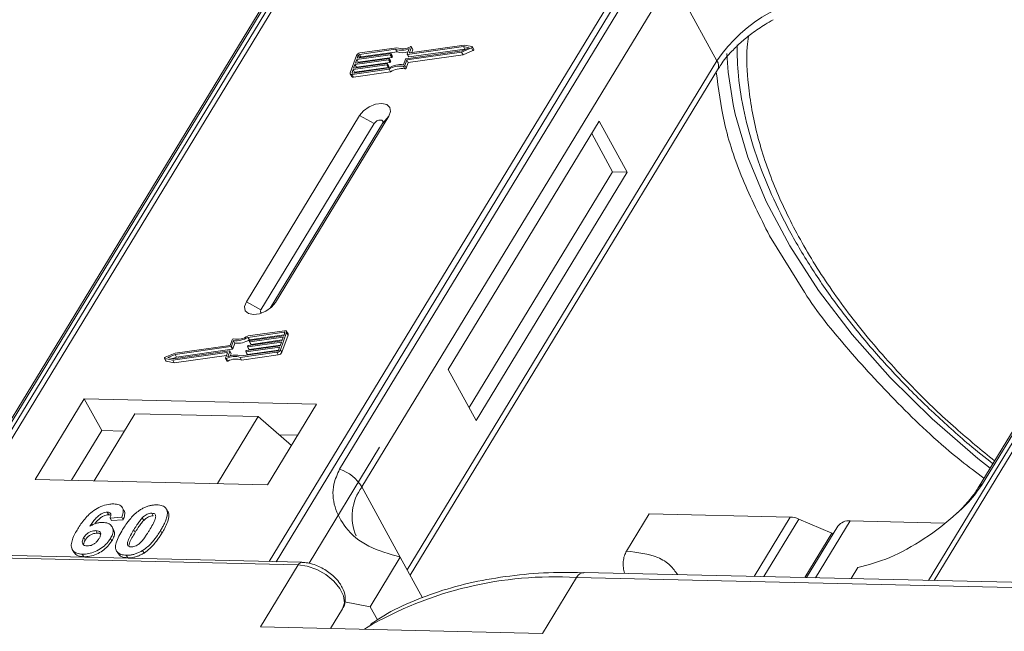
# Model space of a CAD drawing. Header units: millimetres. Extents: x 2098 to 3561, y 550 to 1583.
# Tile 78 of 84: x 3320 to 3368, y 1347 to 1377. Entities that reach past the tile are written whole.
import ezdxf

# ---------------------------------------------------------------- set-up
doc = ezdxf.new("R2010")
doc.units = ezdxf.units.MM

msp = doc.modelspace()

# ---------------------------------------------------------------- linework, layer by layer
at = {"color": 7, "linetype": 'Continuous', "lineweight": 15}
for p, q in [((3337.3, 1386.276), (3315.619, 1350.646)), ((3315.888, 1350.64), (3337.585, 1386.297)), ((3353.802, 1385.925), (3332.105, 1350.268)), ((3332.438, 1350.26), (3354.118, 1385.89)), ((3386.504, 1385.147), (3364.714, 1349.337)), ((3364.983, 1349.331), (3386.789, 1385.168)), ((3333.275, 1380.21), (3317.962, 1355.044)), ((3318.176, 1355.231), (3333.489, 1380.397)), ((3350.893, 1379.997), (3335.58, 1354.832)), ((3367.38, 1354.102), (3382.693, 1379.268)), ((3336.688, 1353.955), (3352.001, 1379.12)), ((3354.243, 1375.023), (3352.001, 1379.12)), ((3382.479, 1379.081), (3367.166, 1353.915)), ((3341.745, 1375.806), (3339.058, 1375.425)), ((3342.133, 1375.724), (3341.745, 1375.806)), ((3336.414, 1375.285), (3336.108, 1374.434)), ((3338.089, 1375.321), (3336.429, 1375.085)), ((3336.454, 1375.156), (3338.115, 1375.392)), ((3336.505, 1375.298), (3336.454, 1375.156)), ((3336.574, 1375.173), (3336.505, 1375.298)), ((3338.352, 1375.594), (3336.564, 1375.34)), ((3336.564, 1375.34), (3336.633, 1375.214)), ((3338.406, 1375.669), (3336.589, 1375.411)), ((3336.633, 1375.214), (3338.421, 1375.468)), ((3338.158, 1375.195), (3338.089, 1375.321)), ((3338.131, 1375.377), (3338.118, 1375.342)), ((3338.187, 1375.216), (3338.118, 1375.342)), ((3338.2, 1375.261), (3338.131, 1375.387)), ((3338.2, 1375.251), (3338.131, 1375.377)), ((3338.421, 1375.468), (3338.352, 1375.594)), ((3338.865, 1375.128), (3341.624, 1375.52)), ((3338.908, 1375.067), (3341.618, 1375.452)), ((3338.925, 1375.356), (3339.023, 1375.63)), ((3338.925, 1375.346), (3338.994, 1375.22)), ((3341.701, 1375.733), (3338.941, 1375.341)), ((3339.01, 1375.215), (3338.941, 1375.341)), ((3338.977, 1374.941), (3341.687, 1375.326)), ((3339.01, 1375.215), (3341.77, 1375.607)), ((3339.042, 1375.439), (3339.134, 1375.696)), ((3339.05, 1375.425), (3339.042, 1375.439)), ((3339.203, 1375.588), (3339.134, 1375.714)), ((3339.134, 1375.696), (3339.203, 1375.57)), ((3339.156, 1375.439), (3339.203, 1375.57)), ((3341.618, 1375.452), (3342.109, 1375.659)), ((3341.687, 1375.326), (3341.618, 1375.452)), ((3341.624, 1375.52), (3341.986, 1375.672)), ((3341.687, 1375.326), (3342.178, 1375.533)), ((3341.986, 1375.672), (3341.701, 1375.733)), ((3341.77, 1375.607), (3341.701, 1375.733)), ((3341.77, 1375.607), (3341.81, 1375.598)), ((3342.109, 1375.659), (3342.178, 1375.533)), ((3342.217, 1375.588), (3342.148, 1375.714)), ((3337.911, 1374.824), (3336.251, 1374.589)), ((3336.276, 1374.66), (3337.936, 1374.895)), ((3336.34, 1374.837), (3336.276, 1374.66)), ((3338, 1375.073), (3336.34, 1374.837)), ((3336.409, 1374.711), (3336.34, 1374.837)), ((3336.365, 1374.908), (3338.025, 1375.144)), ((3336.429, 1375.085), (3336.365, 1374.908)), ((3336.409, 1374.711), (3338.069, 1374.947)), ((3336.498, 1374.959), (3336.429, 1375.085)), ((3336.486, 1374.925), (3336.498, 1374.959)), ((3336.498, 1374.959), (3338.158, 1375.195)), ((3337.98, 1374.698), (3337.911, 1374.824)), ((3337.953, 1374.881), (3337.94, 1374.845)), ((3338.009, 1374.719), (3337.94, 1374.845)), ((3338.022, 1374.764), (3337.953, 1374.89)), ((3337.953, 1374.881), (3338.022, 1374.755)), ((3338.069, 1374.947), (3338, 1375.073)), ((3338.042, 1375.129), (3338.029, 1375.094)), ((3338.098, 1374.968), (3338.029, 1375.094)), ((3338.111, 1375.012), (3338.042, 1375.138)), ((3338.111, 1375.003), (3338.042, 1375.129)), ((3338.098, 1374.968), (3338.111, 1375.003)), ((3338.187, 1375.216), (3338.2, 1375.251)), ((3338.737, 1374.833), (3338.836, 1375.107)), ((3338.81, 1374.793), (3338.908, 1375.067)), ((3338.879, 1374.667), (3338.977, 1374.941)), ((3338.977, 1374.941), (3338.908, 1375.067)), ((3354.243, 1375.023), (3338.93, 1349.857)), ((3336.109, 1374.379), (3336.178, 1374.253)), ((3336.251, 1374.589), (3336.2, 1374.447)), ((3336.2, 1374.447), (3336.215, 1374.418)), ((3336.207, 1374.347), (3338.024, 1374.605)), ((3336.276, 1374.221), (3336.207, 1374.347)), ((3336.233, 1374.418), (3338.021, 1374.672)), ((3336.32, 1374.463), (3336.251, 1374.589)), ((3336.276, 1374.221), (3338.093, 1374.479)), ((3336.307, 1374.429), (3336.32, 1374.463)), ((3336.32, 1374.463), (3337.98, 1374.698)), ((3336.396, 1374.677), (3336.409, 1374.711)), ((3338.009, 1374.719), (3338.022, 1374.755)), ((3338.093, 1374.479), (3338.024, 1374.605)), ((3338.733, 1374.751), (3338.802, 1374.625)), ((3338.879, 1374.667), (3338.81, 1374.793)), ((3339.072, 1349.596), (3354.276, 1374.582)), ((3336.572, 1372.317), (3330.97, 1363.11)), ((3337.292, 1371.927), (3331.69, 1362.72)), ((3332.15, 1362.793), (3337.702, 1371.918)), ((3332.406, 1363.077), (3338.008, 1372.284)), ((3336.572, 1372.317), (3337.292, 1371.927)), ((3338.008, 1372.284), (3337.702, 1371.918)), ((3348.424, 1372.045), (3340.954, 1359.769)), ((3349.804, 1369.523), (3348.424, 1372.045)), ((3349.085, 1369.54), (3348.051, 1371.431)), ((3341.989, 1357.878), (3349.085, 1369.54)), ((3342.334, 1357.247), (3349.804, 1369.523)), ((3349.804, 1369.523), (3349.085, 1369.54)), ((3356.847, 1366.372), (3358.575, 1363.584)), ((3331.69, 1362.72), (3330.97, 1363.11)), ((3332.406, 1363.077), (3332.217, 1362.852)), ((3332.862, 1361.677), (3331.046, 1361.419)), ((3330.26, 1361.231), (3330.161, 1360.957)), ((3330.332, 1361.191), (3330.234, 1360.917)), ((3330.401, 1361.065), (3330.332, 1361.191)), ((3332.837, 1361.606), (3331.049, 1361.352)), ((3331.118, 1361.226), (3331.049, 1361.352)), ((3331.07, 1360.951), (3332.73, 1361.187)), ((3331.117, 1361.143), (3331.13, 1361.178)), ((3331.118, 1361.226), (3332.831, 1361.469)), ((3332.794, 1361.364), (3331.133, 1361.128)), ((3331.159, 1361.199), (3332.819, 1361.435)), ((3331.202, 1361.002), (3332.742, 1361.221)), ((3332.656, 1360.739), (3332.962, 1361.59)), ((3332.725, 1360.613), (3333.031, 1361.464)), ((3332.73, 1361.187), (3332.794, 1361.364)), ((3332.819, 1361.435), (3332.87, 1361.577)), ((3332.863, 1361.558), (3332.837, 1361.606)), ((3333.029, 1361.519), (3332.96, 1361.645)), ((3332.962, 1361.59), (3333.031, 1361.464)), ((3327.369, 1360.291), (3330.128, 1360.683)), ((3330.205, 1360.896), (3327.445, 1360.504)), ((3330.161, 1360.957), (3327.452, 1360.572)), ((3327.514, 1360.378), (3330.274, 1360.77)), ((3330.213, 1360.551), (3330.145, 1360.677)), ((3330.274, 1360.77), (3330.205, 1360.896)), ((3330.303, 1360.79), (3330.234, 1360.917)), ((3330.303, 1360.79), (3330.401, 1361.065)), ((3330.718, 1360.43), (3332.506, 1360.684)), ((3330.938, 1360.646), (3330.951, 1360.682)), ((3332.615, 1360.868), (3330.955, 1360.632)), ((3330.98, 1360.703), (3332.641, 1360.939)), ((3331.024, 1360.506), (3332.564, 1360.724)), ((3331.028, 1360.895), (3331.04, 1360.93)), ((3331.028, 1360.885), (3331.097, 1360.759)), ((3332.704, 1361.116), (3331.044, 1360.88)), ((3331.113, 1360.754), (3331.044, 1360.88)), ((3331.113, 1360.754), (3332.653, 1360.973)), ((3331.117, 1361.134), (3331.186, 1361.008)), ((3331.202, 1361.002), (3331.133, 1361.128)), ((3332.564, 1360.726), (3332.615, 1360.868)), ((3332.641, 1360.939), (3332.704, 1361.116)), ((3332.725, 1360.613), (3332.656, 1360.739)), ((3326.921, 1360.31), (3326.99, 1360.184)), ((3326.937, 1360.3), (3327.325, 1360.217)), ((3327.006, 1360.174), (3326.937, 1360.3)), ((3327.452, 1360.572), (3326.96, 1360.365)), ((3327.445, 1360.504), (3327.084, 1360.351)), ((3327.084, 1360.351), (3327.369, 1360.291)), ((3327.325, 1360.217), (3330.011, 1360.599)), ((3327.394, 1360.091), (3327.325, 1360.217)), ((3327.329, 1360.3), (3327.514, 1360.378)), ((3327.394, 1360.091), (3329.983, 1360.459)), ((3327.514, 1360.378), (3327.445, 1360.504)), ((3330.028, 1360.584), (3329.935, 1360.328)), ((3329.936, 1360.309), (3330.005, 1360.183)), ((3330.058, 1360.179), (3329.99, 1360.305)), ((3330.024, 1360.575), (3330.011, 1360.599)), ((3330.145, 1360.668), (3330.046, 1360.394)), ((3330.214, 1360.542), (3330.145, 1360.668)), ((3330.176, 1360.437), (3330.214, 1360.542)), ((3330.664, 1360.355), (3332.48, 1360.613)), ((3330.733, 1360.229), (3330.664, 1360.355)), ((3330.733, 1360.229), (3332.549, 1360.487)), ((3330.939, 1360.637), (3331.008, 1360.511)), ((3331.024, 1360.506), (3330.955, 1360.632)), ((3332.48, 1360.613), (3332.549, 1360.487)), ((3327.006, 1360.174), (3327.394, 1360.091)), ((3340.954, 1359.769), (3342.334, 1357.247)), ((3322.954, 1358.315), (3320.526, 1354.326)), ((3334.446, 1358.051), (3322.954, 1358.315)), ((3322.954, 1358.315), (3323.816, 1356.739)), ((3332.019, 1354.062), (3334.446, 1358.051)), ((3325.452, 1357.573), (3323.435, 1354.259)), ((3325.452, 1357.573), (3331.557, 1357.433)), ((3329.541, 1354.119), (3331.557, 1357.433)), ((3331.557, 1357.433), (3333.202, 1356.006)), ((3323.816, 1356.739), (3322.322, 1354.284)), ((3324.929, 1356.714), (3323.816, 1356.739)), ((3333.513, 1356.517), (3332.589, 1356.538)), ((3337.56, 1355.926), (3334.068, 1350.186)), ((3320.526, 1354.326), (3332.019, 1354.062)), ((3336.688, 1353.955), (3338.584, 1350.488)), ((3324.913, 1352.797), (3324.844, 1352.923)), ((3326.974, 1352.919), (3326.968, 1352.93)), ((3324.09, 1352.709), (3324.159, 1352.583)), ((3324.809, 1352.457), (3324.225, 1352.418)), ((3324.225, 1352.418), (3324.294, 1352.292)), ((3324.809, 1352.457), (3324.878, 1352.331)), ((3325.891, 1352.298), (3325.822, 1352.424)), ((3326.294, 1352.658), (3326.363, 1352.532)), ((3327.047, 1352.8), (3327.116, 1352.674)), ((3349.77, 1350.786), (3350.89, 1352.628)), ((3350.89, 1352.628), (3357.874, 1352.467)), ((3357.874, 1352.467), (3356.09, 1349.535)), ((3324.294, 1352.292), (3324.878, 1352.331)), ((3324.403, 1351.85), (3324.334, 1351.976)), ((3358.293, 1352.369), (3356.562, 1349.525)), ((3358.293, 1352.369), (3359.924, 1351.673)), ((3360.226, 1352.015), (3358.68, 1349.476)), ((3359.127, 1349.466), (3360.836, 1352.275)), ((3365.49, 1352.168), (3360.836, 1352.275)), ((3322.927, 1351.452), (3322.996, 1351.326)), ((3323.526, 1351.796), (3323.595, 1351.67)), ((3325.399, 1351.832), (3325.468, 1351.706)), ((3326.725, 1351.801), (3326.794, 1351.675)), ((3358.588, 1349.478), (3359.924, 1351.673)), ((3359.968, 1351.592), (3359.924, 1351.673)), ((3333.719, 1350.231), (3299.536, 1351.015)), ((3324.246, 1351.41), (3324.315, 1351.284)), ((3299.353, 1350.891), (3333.536, 1350.106)), ((3322.361, 1350.86), (3322.43, 1350.734)), ((3322.855, 1350.63), (3322.924, 1350.504)), ((3324.549, 1350.794), (3324.618, 1350.668)), ((3325.03, 1350.581), (3325.099, 1350.454)), ((3325.837, 1350.815), (3325.906, 1350.689)), ((3338.584, 1350.488), (3337.09, 1348.033)), ((3338.584, 1350.488), (3339.685, 1348.476)), ((3333.536, 1350.106), (3331.669, 1347.037)), ((3360.88, 1349.425), (3361.211, 1349.969)), ((3345.612, 1346.717), (3347.293, 1349.479)), ((3347.293, 1349.479), (3412.659, 1347.98)), ((3413.024, 1348.229), (3347.658, 1349.729)), ((3347.669, 1349.728), (3347.658, 1349.729)), ((3335.828, 1348.274), (3337.09, 1348.033)), ((3337.09, 1348.033), (3337.447, 1347.381)), ((3335.137, 1346.958), (3335.73, 1347.931)), ((3335.73, 1347.931), (3335.138, 1346.958)), ((3331.669, 1347.037), (3345.612, 1346.717))]:
    msp.add_line(p, q, dxfattribs=at)
at = {"color": 7, "linetype": 'Continuous', "lineweight": 15, "flags": 128}
for points in [[(3338.115, 1375.392), (3338.119, 1375.392), (3338.123, 1375.392), (3338.126, 1375.391), (3338.129, 1375.389), (3338.131, 1375.387), (3338.132, 1375.384), (3338.132, 1375.381), (3338.131, 1375.377)], [(3338.941, 1375.341), (3338.937, 1375.341), (3338.933, 1375.341), (3338.93, 1375.342), (3338.927, 1375.344), (3338.925, 1375.346), (3338.924, 1375.349), (3338.924, 1375.352), (3338.925, 1375.356)], [(3339.058, 1375.425), (3339.054, 1375.425), (3339.05, 1375.425), (3339.047, 1375.426), (3339.044, 1375.428), (3339.042, 1375.43), (3339.041, 1375.433), (3339.041, 1375.436), (3339.042, 1375.439)], [(3339.08, 1375.719), (3339.092, 1375.723), (3339.104, 1375.725), (3339.114, 1375.725), (3339.124, 1375.723), (3339.13, 1375.719), (3339.135, 1375.712), (3339.136, 1375.705), (3339.134, 1375.696)], [(3342.133, 1375.724), (3342.142, 1375.72), (3342.148, 1375.714), (3342.151, 1375.705), (3342.149, 1375.695), (3342.143, 1375.685), (3342.134, 1375.675), (3342.123, 1375.666), (3342.109, 1375.659)], [(3342.178, 1375.533), (3342.192, 1375.54), (3342.203, 1375.549), (3342.212, 1375.559), (3342.218, 1375.569), (3342.22, 1375.579), (3342.217, 1375.588)], [(3355.04, 1372.872), (3354.797, 1374.464), (3354.734, 1375.386)], [(3337.936, 1374.895), (3337.941, 1374.896), (3337.945, 1374.895), (3337.948, 1374.894), (3337.951, 1374.893), (3337.953, 1374.89), (3337.954, 1374.887), (3337.954, 1374.884), (3337.953, 1374.881)], [(3338.025, 1375.144), (3338.03, 1375.144), (3338.034, 1375.144), (3338.037, 1375.142), (3338.04, 1375.141), (3338.042, 1375.138), (3338.043, 1375.136), (3338.043, 1375.133), (3338.042, 1375.129)], [(3336.207, 1374.347), (3336.181, 1374.345), (3336.158, 1374.348), (3336.137, 1374.354), (3336.121, 1374.364), (3336.11, 1374.378), (3336.104, 1374.395), (3336.103, 1374.413), (3336.108, 1374.434)], [(3336.2, 1374.447), (3336.198, 1374.44), (3336.198, 1374.434), (3336.2, 1374.428), (3336.204, 1374.424), (3336.209, 1374.42), (3336.216, 1374.418), (3336.224, 1374.417), (3336.233, 1374.418)], [(3338.008, 1372.284), (3338.097, 1372.52), (3338.062, 1372.723), (3337.91, 1372.861), (3337.664, 1372.914), (3337.36, 1372.874), (3337.046, 1372.746), (3336.769, 1372.551), (3336.572, 1372.317)], [(3367.753, 1354.881), (3367.154, 1355.361), (3364.893, 1357.322), (3362.811, 1359.375), (3360.93, 1361.5), (3359.269, 1363.674), (3357.846, 1365.873), (3356.677, 1368.075), (3355.773, 1370.256), (3355.144, 1372.393), (3355.04, 1372.872)], [(3337.702, 1371.918), (3337.727, 1371.985), (3337.717, 1372.043), (3337.674, 1372.082), (3337.603, 1372.097), (3337.517, 1372.086), (3337.428, 1372.049), (3337.349, 1371.994), (3337.292, 1371.927)], [(3330.97, 1363.11), (3330.881, 1362.874), (3330.916, 1362.671), (3331.068, 1362.533), (3331.314, 1362.48), (3331.618, 1362.52), (3331.932, 1362.648), (3332.209, 1362.844), (3332.406, 1363.077)], [(3331.69, 1362.72), (3331.665, 1362.653), (3331.675, 1362.595), (3331.718, 1362.556), (3331.723, 1362.554)], [(3332.862, 1361.677), (3332.888, 1361.679), (3332.912, 1361.676), (3332.932, 1361.67), (3332.948, 1361.659), (3332.96, 1361.646), (3332.966, 1361.629), (3332.966, 1361.61), (3332.962, 1361.59)], [(3332.87, 1361.577), (3332.872, 1361.584), (3332.871, 1361.59), (3332.869, 1361.596), (3332.866, 1361.6), (3332.86, 1361.604), (3332.854, 1361.606), (3332.846, 1361.607), (3332.837, 1361.606)], [(3330.128, 1360.683), (3330.133, 1360.683), (3330.136, 1360.683), (3330.14, 1360.682), (3330.143, 1360.68), (3330.144, 1360.678), (3330.145, 1360.675), (3330.146, 1360.672), (3330.145, 1360.668)], [(3331.044, 1360.88), (3331.04, 1360.88), (3331.036, 1360.88), (3331.032, 1360.881), (3331.03, 1360.883), (3331.028, 1360.885), (3331.027, 1360.888), (3331.027, 1360.891), (3331.028, 1360.895)], [(3331.133, 1361.128), (3331.129, 1361.128), (3331.125, 1361.129), (3331.122, 1361.13), (3331.119, 1361.131), (3331.117, 1361.134), (3331.116, 1361.136), (3331.116, 1361.14), (3331.117, 1361.143)], [(3326.937, 1360.3), (3326.927, 1360.303), (3326.921, 1360.31), (3326.919, 1360.318), (3326.921, 1360.328), (3326.926, 1360.339), (3326.935, 1360.349), (3326.947, 1360.358), (3326.96, 1360.365)], [(3329.99, 1360.305), (3329.978, 1360.301), (3329.966, 1360.298), (3329.955, 1360.298), (3329.946, 1360.301), (3329.939, 1360.305), (3329.935, 1360.311), (3329.934, 1360.319), (3329.935, 1360.328)], [(3330.011, 1360.599), (3330.015, 1360.599), (3330.019, 1360.599), (3330.023, 1360.598), (3330.025, 1360.596), (3330.027, 1360.594), (3330.028, 1360.591), (3330.028, 1360.588), (3330.028, 1360.584)], [(3330.955, 1360.632), (3330.951, 1360.632), (3330.947, 1360.632), (3330.943, 1360.633), (3330.941, 1360.635), (3330.939, 1360.637), (3330.938, 1360.64), (3330.938, 1360.643), (3330.938, 1360.646)], [(3330.005, 1360.183), (3330.008, 1360.179), (3330.015, 1360.175), (3330.024, 1360.172), (3330.035, 1360.172), (3330.047, 1360.175), (3330.058, 1360.179)], [(3333.536, 1350.106), (3333.983, 1350.042), (3334.451, 1349.876), (3334.899, 1349.62), (3335.289, 1349.298), (3335.588, 1348.936), (3335.77, 1348.567), (3335.818, 1348.222), (3335.73, 1347.931)], [(3347.658, 1349.729), (3347.658, 1349.729), (3347.559, 1349.714), (3347.462, 1349.666), (3347.373, 1349.587), (3347.293, 1349.479)], [(3336.799, 1346.92), (3336.809, 1346.926), (3336.916, 1346.997)]]:
    msp.add_lwpolyline(points, dxfattribs=at)
at = {"color": 7, "linetype": 'Continuous', "lineweight": 15}
for centre, radius, start, end in [((3360.415, 1370.871), 7.439, 91.2925, 146.0732), ((3336.619, 1375.184), 0.229, 97.4207, 153.8527), ((3336.574, 1375.264), 0.0762, 97.4207, 153.8527), ((3338.084, 1375.359), 0.0381, 277.4207, 333.8527), ((3338.643, 1376.453), 0.907, 251.2927, 294.8085), ((3338.688, 1376.438), 0.819, 249.8549, 298.6145), ((3338.703, 1376.27), 0.85, 250.6487, 287.8017), ((3339.184, 1375.579), 0.0214, 336.1246, 26.8104), ((3336.643, 1375.138), 0.0769, 97.5763, 152.4403), ((3337.906, 1374.862), 0.0381, 277.4207, 333.8527), ((3337.995, 1375.11), 0.0381, 277.4207, 333.8527), ((3338.624, 1373.665), 1.173, 84.4424, 120.9301), ((3338.064, 1374.984), 0.0381, 277.4207, 333.8527), ((3338.101, 1375.007), 0.011, 336.9348, 26.0002), ((3338.153, 1375.233), 0.0381, 277.4207, 333.8527), ((3338.19, 1375.256), 0.011, 336.9348, 26.0002), ((3338.87, 1375.09), 0.0381, 97.4207, 153.8527), ((3339.006, 1375.229), 0.0149, 216.6597, 287.1115), ((3353.901, 1374.775), 0.422, 332.7392, 35.9387), ((3337.975, 1374.736), 0.0381, 277.4207, 333.8527), ((3338.012, 1374.759), 0.011, 336.9348, 26.0002), ((3338.566, 1373.768), 0.998, 80.3986, 122.9491), ((3338.635, 1373.642), 0.998, 80.3986, 122.9491), ((3338.743, 1374.824), 0.0736, 261.7629, 334.647), ((3338.812, 1374.698), 0.0736, 261.7629, 334.647), ((3336.25, 1374.306), 0.0892, 216.6597, 287.1115), ((3330.326, 1361.2), 0.0736, 81.7629, 154.647), ((3330.446, 1362.358), 1.173, 264.4424, 300.9301), ((3330.503, 1362.256), 0.998, 260.3986, 302.9491), ((3330.515, 1362.232), 1.173, 264.4424, 300.9301), ((3331.164, 1361.162), 0.0381, 97.4207, 153.8527), ((3332.97, 1361.49), 0.0661, 336.9348, 26.0002), ((3330.2, 1360.933), 0.0381, 277.4207, 333.8527), ((3330.269, 1360.807), 0.0381, 277.4207, 333.8527), ((3330.985, 1360.665), 0.0381, 97.4207, 153.8527), ((3331.075, 1360.913), 0.0381, 97.4207, 153.8527), ((3331.109, 1360.768), 0.0149, 216.6597, 287.1115), ((3331.198, 1361.017), 0.0149, 216.6597, 287.1115), ((3332.451, 1360.84), 0.229, 277.4207, 333.8527), ((3332.496, 1360.759), 0.0762, 277.4207, 333.8527), ((3330.382, 1359.586), 0.819, 69.8549, 118.6145), ((3330.427, 1359.571), 0.907, 71.2927, 114.8085), ((3330.451, 1359.46), 0.819, 69.8549, 118.6145), ((3330.204, 1360.547), 0.011, 336.9348, 26.0002), ((3331.02, 1360.52), 0.0149, 216.6597, 287.1115), ((3332.52, 1360.713), 0.229, 277.4207, 333.8527), ((3327.008, 1360.195), 0.0212, 210.2186, 262.8226), ((3334.938, 1352.882), 2.052, 31.4947, 71.765), ((3338.634, 1352.491), 2.434, 143.0587, 202.974), ((3367.578, 1353.658), 0.486, 114.0436, 148.1804), ((3357.825, 1351.314), 1.154, 66.0507, 87.522), ((3360.756, 1351.616), 0.664, 83.0653, 142.99), ((3333.728, 1350.021), 0.21, 92.0598, 156.0028), ((3346.19, 1331.161), 18.351, 86.5538, 120.3559)]:
    msp.add_arc(centre, radius, start, end, dxfattribs=at)
for points, knots in [([(3354.292, 1374.584), (3354.341, 1374.669), (3354.511, 1374.969), (3354.918, 1375.447), (3355.445, 1375.96), (3356, 1376.409), (3356.527, 1376.771), (3356.896, 1376.98), (3357.031, 1377.057)], [0, 0, 0, 0, 0.097286, 0.340622, 0.525469, 0.686972, 0.885597, 1, 1, 1, 1]), ([(3355.24, 1375.819), (3355.248, 1375.309), (3355.267, 1374.209), (3355.569, 1372.447), (3356.081, 1370.566), (3356.809, 1368.658), (3357.739, 1366.741), (3358.86, 1364.831), (3360.159, 1362.944), (3361.621, 1361.099), (3363.22, 1359.316), (3364.923, 1357.63), (3366.481, 1356.226), (3367.497, 1355.418), (3367.89, 1355.105)], [0, 0, 0, 0, 0.076815, 0.165863, 0.254877, 0.343766, 0.432452, 0.520841, 0.608836, 0.696261, 0.782771, 0.867621, 0.948878, 1, 1, 1, 1]), ([(3355.809, 1376.245), (3355.785, 1376.066), (3355.681, 1375.303), (3355.774, 1373.677), (3356.169, 1371.386), (3357.022, 1368.86), (3358.226, 1366.34), (3359.783, 1363.812), (3361.709, 1361.264), (3363.835, 1358.928), (3365.945, 1356.906), (3367.327, 1355.777), (3367.976, 1355.247)], [0, 0, 0, 0, 0.02889, 0.122757, 0.242809, 0.359588, 0.472862, 0.586123, 0.702903, 0.822968, 0.916819, 1, 1, 1, 1]), ([(3354.21, 1374.473), (3354.317, 1373.641), (3354.539, 1371.927), (3355.427, 1369.196), (3356.376, 1367.31), (3356.847, 1366.372)], [0, 0, 0, 0, 0.321295, 0.662487, 1, 1, 1, 1]), ([(3358.575, 1363.584), (3358.578, 1363.579), (3359.175, 1362.614), (3360.748, 1360.696), (3363.32, 1357.905), (3365.602, 1355.775), (3367.072, 1354.669), (3367.451, 1354.384)], [0, 0, 0, 0, 0.001589, 0.294958, 0.593711, 0.895232, 1, 1, 1, 1]), ([(3335.58, 1354.832), (3335.469, 1354.585), (3335.184, 1353.955), (3335.293, 1352.938), (3335.851, 1351.863), (3336.941, 1350.944), (3338.039, 1350.64), (3338.584, 1350.488)], [0, 0, 0, 0, 0.125713, 0.321276, 0.524466, 0.763484, 1, 1, 1, 1]), ([(3361.211, 1349.969), (3361.729, 1350.106), (3362.766, 1350.38), (3364.513, 1351.35), (3365.951, 1352.46), (3366.916, 1353.424), (3367.254, 1353.919), (3367.38, 1354.102)], [0, 0, 0, 0, 0.249096, 0.498243, 0.745205, 0.90541, 1, 1, 1, 1]), ([(3367.163, 1353.915), (3367.16, 1353.908), (3367.066, 1353.725), (3366.752, 1353.322), (3366.351, 1352.864), (3366.057, 1352.609), (3365.979, 1352.54)], [0, 0, 0, 0, 0.014876, 0.423831, 0.846052, 1, 1, 1, 1]), ([(3322.627, 1351.879), (3322.678, 1351.961), (3322.835, 1352.207), (3323.107, 1352.547), (3323.497, 1352.854), (3323.859, 1353.034), (3324.176, 1353.113), (3324.348, 1353.115), (3324.41, 1353.116)], [0, 0, 0, 0, 0.142337, 0.429127, 0.589943, 0.751205, 0.909895, 1, 1, 1, 1]), ([(3324.41, 1353.116), (3324.504, 1353.107), (3324.673, 1353.091), (3324.829, 1352.973), (3324.899, 1352.8), (3324.871, 1352.615), (3324.823, 1352.493), (3324.809, 1352.457)], [0, 0, 0, 0, 0.2426908, 0.4390024, 0.635006, 0.8950587, 1, 1, 1, 1]), ([(3325.736, 1352.833), (3325.787, 1352.863), (3325.89, 1352.924), (3326.054, 1352.992), (3326.221, 1353.04), (3326.357, 1353.061), (3326.464, 1353.067), (3326.517, 1353.067), (3326.543, 1353.067)], [0, 0, 0, 0, 0.193776, 0.3936, 0.587864, 0.788908, 0.894169, 1, 1, 1, 1]), ([(3326.543, 1353.067), (3326.59, 1353.065), (3326.685, 1353.06), (3326.811, 1353.03), (3326.919, 1352.979), (3326.986, 1352.916), (3327.026, 1352.854), (3327.04, 1352.818), (3327.047, 1352.8)], [0, 0, 0, 0, 0.192627, 0.388684, 0.582013, 0.783201, 0.891038, 1, 1, 1, 1]), ([(3324.09, 1352.709), (3324.049, 1352.706), (3323.968, 1352.701), (3323.821, 1352.642), (3323.655, 1352.539), (3323.442, 1352.319), (3323.312, 1352.135), (3323.224, 1352.009)], [0, 0, 0, 0, 0.112049, 0.22438, 0.370115, 0.570276, 1, 1, 1, 1]), ([(3323.469, 1352.127), (3323.469, 1352.127), (3323.526, 1352.205), (3323.629, 1352.324), (3323.806, 1352.47), (3323.957, 1352.548), (3324.079, 1352.581), (3324.137, 1352.582), (3324.159, 1352.583)], [0, 0, 0, 0, 0.000071, 0.368569, 0.571075, 0.774891, 0.911654, 1, 1, 1, 1]), ([(3324.225, 1352.418), (3324.245, 1352.466), (3324.276, 1352.541), (3324.265, 1352.631), (3324.22, 1352.683), (3324.154, 1352.705), (3324.108, 1352.707), (3324.09, 1352.709)], [0, 0, 0, 0, 0.33384, 0.524547, 0.716372, 0.891824, 1, 1, 1, 1]), ([(3324.159, 1352.583), (3324.198, 1352.581), (3324.241, 1352.58), (3324.266, 1352.56), (3324.269, 1352.558)], [0, 0, 0, 0, 0.900108, 1, 1, 1, 1]), ([(3324.85, 1351.849), (3324.901, 1351.931), (3325.018, 1352.117), (3325.267, 1352.44), (3325.525, 1352.696), (3325.715, 1352.819), (3325.736, 1352.833)], [0, 0, 0, 0, 0.237381, 0.538918, 0.949082, 1, 1, 1, 1]), ([(3324.878, 1352.331), (3324.905, 1352.411), (3324.959, 1352.572), (3324.966, 1352.739), (3324.913, 1352.791), (3324.91, 1352.795)], [0, 0, 0, 0, 0.481785, 0.969308, 1, 1, 1, 1]), ([(3325.399, 1351.832), (3325.424, 1351.873), (3325.475, 1351.955), (3325.547, 1352.065), (3325.614, 1352.165), (3325.678, 1352.252), (3325.744, 1352.339), (3325.796, 1352.396), (3325.822, 1352.424)], [0, 0, 0, 0, 0.20527, 0.410616, 0.557148, 0.703844, 0.851475, 1, 1, 1, 1]), ([(3325.822, 1352.424), (3325.865, 1352.467), (3325.934, 1352.535), (3326.059, 1352.61), (3326.173, 1352.649), (3326.25, 1352.657), (3326.289, 1352.658), (3326.294, 1352.658)], [0, 0, 0, 0, 0.334804, 0.542561, 0.750382, 0.970721, 1, 1, 1, 1]), ([(3325.891, 1352.298), (3325.934, 1352.34), (3326.003, 1352.409), (3326.128, 1352.484), (3326.242, 1352.523), (3326.319, 1352.531), (3326.358, 1352.532), (3326.363, 1352.532)], [0, 0, 0, 0, 0.334804, 0.542561, 0.750382, 0.970721, 1, 1, 1, 1]), ([(3326.294, 1352.658), (3326.333, 1352.654), (3326.402, 1352.646), (3326.466, 1352.598), (3326.493, 1352.51), (3326.464, 1352.342), (3326.342, 1352.098), (3326.229, 1351.909), (3326.173, 1351.814)], [0, 0, 0, 0, 0.1056461, 0.1862213, 0.267042, 0.4315406, 0.7127076, 1, 1, 1, 1]), ([(3327.047, 1352.8), (3327.055, 1352.766), (3327.071, 1352.697), (3327.06, 1352.553), (3327.014, 1352.37), (3326.926, 1352.166), (3326.829, 1351.976), (3326.76, 1351.86), (3326.725, 1351.801)], [0, 0, 0, 0, 0.118432, 0.239329, 0.449434, 0.664178, 0.83182, 1, 1, 1, 1]), ([(3326.794, 1351.675), (3326.842, 1351.757), (3326.95, 1351.94), (3327.086, 1352.242), (3327.154, 1352.503), (3327.124, 1352.639), (3327.116, 1352.674)], [0, 0, 0, 0, 0.236775, 0.527928, 0.878334, 1, 1, 1, 1]), ([(3327.116, 1352.674), (3327.104, 1352.706), (3327.086, 1352.754), (3327.047, 1352.79), (3327.034, 1352.802)], [0, 0, 0, 0, 0.667997, 1, 1, 1, 1]), ([(3323.224, 1352.009), (3323.275, 1352.038), (3323.379, 1352.097), (3323.518, 1352.151), (3323.628, 1352.179), (3323.709, 1352.195), (3323.79, 1352.203), (3323.842, 1352.203), (3323.868, 1352.203)], [0, 0, 0, 0, 0.243654, 0.49576, 0.617892, 0.741503, 0.870025, 1, 1, 1, 1]), ([(3323.868, 1352.203), (3323.961, 1352.193), (3324.147, 1352.174), (3324.317, 1352.035), (3324.395, 1351.846), (3324.365, 1351.627), (3324.283, 1351.477), (3324.246, 1351.41)], [0, 0, 0, 0, 0.210216, 0.421975, 0.620016, 0.831037, 1, 1, 1, 1]), ([(3325.468, 1351.706), (3325.493, 1351.747), (3325.544, 1351.828), (3325.616, 1351.939), (3325.683, 1352.038), (3325.747, 1352.126), (3325.813, 1352.213), (3325.865, 1352.27), (3325.891, 1352.298)], [0, 0, 0, 0, 0.20527, 0.4106157, 0.5571475, 0.7038444, 0.8514751, 1, 1, 1, 1]), ([(3322.855, 1350.63), (3322.762, 1350.639), (3322.575, 1350.657), (3322.392, 1350.786), (3322.296, 1350.978), (3322.324, 1351.311), (3322.475, 1351.625), (3322.605, 1351.843), (3322.627, 1351.879)], [0, 0, 0, 0, 0.148269, 0.297647, 0.442421, 0.607851, 0.935658, 1, 1, 1, 1]), ([(3323.094, 1351.04), (3323.048, 1351.045), (3322.955, 1351.057), (3322.872, 1351.131), (3322.84, 1351.23), (3322.867, 1351.343), (3322.907, 1351.416), (3322.927, 1351.452)], [0, 0, 0, 0, 0.207905, 0.419981, 0.630626, 0.821735, 1, 1, 1, 1]), ([(3322.927, 1351.452), (3322.961, 1351.502), (3323.018, 1351.586), (3323.147, 1351.688), (3323.275, 1351.753), (3323.407, 1351.793), (3323.487, 1351.795), (3323.526, 1351.796)], [0, 0, 0, 0, 0.2767209, 0.4568705, 0.6370074, 0.8240683, 1, 1, 1, 1]), ([(3322.996, 1351.326), (3323.03, 1351.376), (3323.087, 1351.459), (3323.215, 1351.562), (3323.344, 1351.627), (3323.476, 1351.667), (3323.556, 1351.669), (3323.595, 1351.67)], [0, 0, 0, 0, 0.276721, 0.45687, 0.637007, 0.824068, 1, 1, 1, 1]), ([(3323.526, 1351.796), (3323.572, 1351.792), (3323.658, 1351.783), (3323.738, 1351.723), (3323.773, 1351.638), (3323.749, 1351.524), (3323.703, 1351.442), (3323.679, 1351.399)], [0, 0, 0, 0, 0.213757, 0.394944, 0.576585, 0.777311, 1, 1, 1, 1]), ([(3323.595, 1351.67), (3323.643, 1351.667), (3323.711, 1351.663), (3323.749, 1351.631), (3323.76, 1351.622)], [0, 0, 0, 0, 0.715718, 1, 1, 1, 1]), ([(3324.315, 1351.284), (3324.358, 1351.367), (3324.445, 1351.532), (3324.465, 1351.731), (3324.41, 1351.816), (3324.392, 1351.844)], [0, 0, 0, 0, 0.401791, 0.807526, 1, 1, 1, 1]), ([(3325.03, 1350.581), (3324.937, 1350.589), (3324.749, 1350.606), (3324.569, 1350.733), (3324.479, 1350.931), (3324.54, 1351.31), (3324.723, 1351.629), (3324.85, 1351.849)], [0, 0, 0, 0, 0.147528, 0.296569, 0.43214, 0.608737, 1, 1, 1, 1]), ([(3325.279, 1350.99), (3325.233, 1350.996), (3325.159, 1351.006), (3325.098, 1351.061), (3325.081, 1351.155), (3325.116, 1351.323), (3325.24, 1351.563), (3325.346, 1351.742), (3325.399, 1351.832)], [0, 0, 0, 0, 0.125351, 0.202197, 0.279182, 0.459742, 0.727968, 1, 1, 1, 1]), ([(3325.17, 1351.074), (3325.174, 1351.106), (3325.189, 1351.221), (3325.312, 1351.438), (3325.416, 1351.616), (3325.468, 1351.706)], [0, 0, 0, 0, 0.159501, 0.57679, 1, 1, 1, 1]), ([(3326.173, 1351.814), (3326.147, 1351.773), (3326.097, 1351.691), (3326.025, 1351.581), (3325.958, 1351.482), (3325.895, 1351.395), (3325.828, 1351.308), (3325.777, 1351.252), (3325.751, 1351.223)], [0, 0, 0, 0, 0.205942, 0.411959, 0.558149, 0.704502, 0.851801, 1, 1, 1, 1]), ([(3326.725, 1351.801), (3326.674, 1351.719), (3326.557, 1351.533), (3326.312, 1351.215), (3326.055, 1350.958), (3325.864, 1350.833), (3325.837, 1350.815)], [0, 0, 0, 0, 0.236629, 0.537361, 0.932986, 1, 1, 1, 1]), ([(3325.906, 1350.689), (3325.954, 1350.721), (3326.052, 1350.787), (3326.216, 1350.928), (3326.391, 1351.109), (3326.553, 1351.313), (3326.686, 1351.502), (3326.758, 1351.618), (3326.794, 1351.675)], [0, 0, 0, 0, 0.11827, 0.23888, 0.450732, 0.667209, 0.83334, 1, 1, 1, 1]), ([(3324.246, 1351.41), (3324.191, 1351.328), (3324.078, 1351.163), (3323.817, 1350.931), (3323.5, 1350.752), (3323.161, 1350.641), (3322.957, 1350.634), (3322.855, 1350.63)], [0, 0, 0, 0, 0.197831, 0.3973, 0.59891, 0.798741, 1, 1, 1, 1]), ([(3322.941, 1351.036), (3322.931, 1351.06), (3322.908, 1351.113), (3322.936, 1351.217), (3322.976, 1351.29), (3322.996, 1351.326)], [0, 0, 0, 0, 0.296139, 0.660307, 1, 1, 1, 1]), ([(3322.924, 1350.504), (3323.025, 1350.508), (3323.226, 1350.515), (3323.556, 1350.621), (3323.867, 1350.793), (3324.137, 1351.023), (3324.255, 1351.196), (3324.315, 1351.284)], [0, 0, 0, 0, 0.198208, 0.398397, 0.584963, 0.787074, 1, 1, 1, 1]), ([(3323.679, 1351.399), (3323.644, 1351.346), (3323.588, 1351.262), (3323.469, 1351.153), (3323.349, 1351.088), (3323.218, 1351.045), (3323.138, 1351.042), (3323.094, 1351.04)], [0, 0, 0, 0, 0.2886974, 0.4635526, 0.6399417, 0.8018084, 1, 1, 1, 1]), ([(3325.751, 1351.223), (3325.708, 1351.181), (3325.639, 1351.113), (3325.515, 1351.038), (3325.403, 1351), (3325.325, 1350.99), (3325.285, 1350.99), (3325.279, 1350.99)], [0, 0, 0, 0, 0.333678, 0.540413, 0.747264, 0.961209, 1, 1, 1, 1]), ([(3322.441, 1350.741), (3322.47, 1350.693), (3322.536, 1350.583), (3322.727, 1350.516), (3322.876, 1350.507), (3322.924, 1350.504)], [0, 0, 0, 0, 0.338595, 0.784132, 1, 1, 1, 1]), ([(3324.631, 1350.676), (3324.651, 1350.638), (3324.704, 1350.54), (3324.883, 1350.47), (3325.037, 1350.459), (3325.099, 1350.454)], [0, 0, 0, 0, 0.275409, 0.710365, 1, 1, 1, 1]), ([(3325.837, 1350.815), (3325.786, 1350.785), (3325.683, 1350.724), (3325.519, 1350.656), (3325.352, 1350.608), (3325.216, 1350.587), (3325.109, 1350.58), (3325.056, 1350.58), (3325.03, 1350.581)], [0, 0, 0, 0, 0.193769, 0.393564, 0.587886, 0.789131, 0.894283, 1, 1, 1, 1]), ([(3325.099, 1350.454), (3325.148, 1350.455), (3325.246, 1350.455), (3325.405, 1350.478), (3325.57, 1350.523), (3325.711, 1350.58), (3325.823, 1350.638), (3325.878, 1350.672), (3325.906, 1350.689)], [0, 0, 0, 0, 0.193594, 0.390501, 0.584817, 0.78683, 0.892868, 1, 1, 1, 1]), ([(3349.77, 1350.786), (3349.732, 1350.71), (3349.656, 1350.558), (3349.602, 1350.265), (3349.608, 1349.969), (3349.643, 1349.768), (3349.678, 1349.687), (3349.68, 1349.682)], [0, 0, 0, 0, 0.246585, 0.493169, 0.739754, 0.986338, 1, 1, 1, 1]), ([(3352.295, 1349.622), (3352.184, 1349.781), (3351.944, 1350.122), (3351.172, 1350.613), (3350.322, 1350.718), (3349.77, 1350.786)], [0, 0, 0, 0, 0.2328883, 0.5013307, 1, 1, 1, 1]), ([(3334.851, 1349.873), (3334.65, 1349.976), (3334.372, 1350.119), (3333.986, 1350.213), (3333.814, 1350.22), (3333.721, 1350.223)], [0, 0, 0, 0, 0.538027, 0.74783, 1, 1, 1, 1]), ([(3335.681, 1349.029), (3335.655, 1349.079), (3335.577, 1349.232), (3335.32, 1349.537), (3335.032, 1349.743), (3334.851, 1349.873)], [0, 0, 0, 0, 0.152643, 0.468497, 1, 1, 1, 1]), ([(3347.667, 1349.712), (3347.241, 1349.723), (3346.143, 1349.75), (3344.458, 1349.628), (3342.615, 1349.36), (3340.872, 1348.934), (3339.248, 1348.347), (3337.984, 1347.757), (3337.326, 1347.306), (3337.111, 1347.16)], [0, 0, 0, 0, 0.102044, 0.263482, 0.425867, 0.589227, 0.753733, 0.919712, 1, 1, 1, 1]), ([(3335.728, 1347.95), (3335.741, 1347.965), (3335.849, 1348.092), (3335.881, 1348.435), (3335.823, 1348.786), (3335.71, 1348.979), (3335.681, 1349.029)], [0, 0, 0, 0, 0.054424, 0.449377, 0.857077, 1, 1, 1, 1])]:
    msp.add_open_spline(points, degree=3, knots=knots, dxfattribs=at)

doc.saveas('drawing.dxf')
